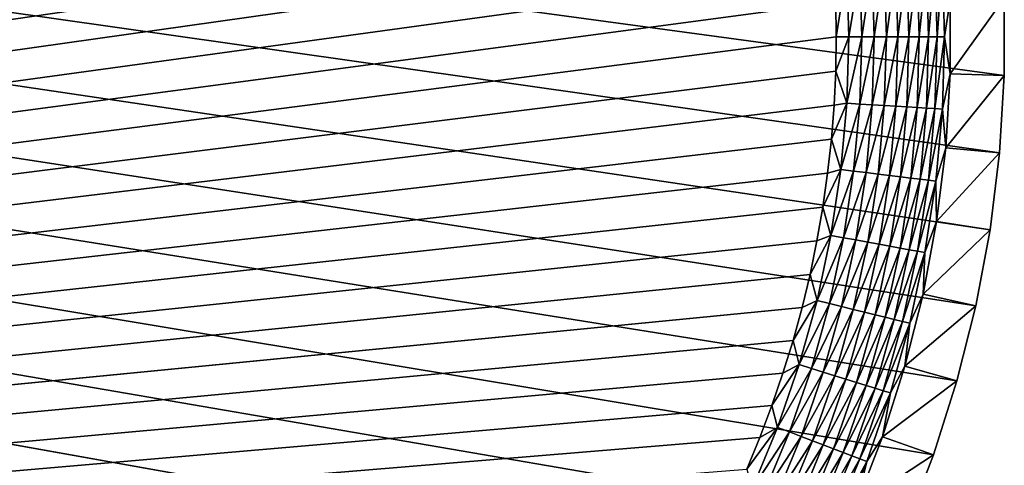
# Model space of a CAD drawing. Extents: x -255 to 255, y -598 to 598.
# Tile 144 of 201: x 217 to 255, y 180 to 197. Entities that reach past the tile are written whole.
import ezdxf

# ---------------------------------------------------------------- set-up
doc = ezdxf.new("R2010")
doc.units = 0
doc.header["$LTSCALE"] = 21.359881
for name, color, linetype in [('1', 7, 'CONTINUOUS'), ('2', 7, 'CONTINUOUS'), ('25', 7, 'CONTINUOUS'), ('44', 7, 'CONTINUOUS')]:
    doc.layers.add(name, color=color, linetype=linetype)

msp = doc.modelspace()

# ---------------------------------------------------------------- linework, layer by layer
at = {"layer": '1', "color": 7, "linetype": 'CONTINUOUS'}
for points in [[(214.963, 148.335), (-255, 264.3), (217.914, 148.981), (214.963, 148.335)], [(217.914, 148.981), (-255, 264.3), (220.82, 149.808), (217.914, 148.981)], [(220.82, 149.808), (-255, 264.3), (223.669, 150.812), (220.82, 149.808)], [(223.669, 150.812), (-255, 264.3), (226.451, 151.99), (223.669, 150.812)], [(226.451, 151.99), (-255, 264.3), (229.155, 153.336), (226.451, 151.99)], [(229.155, 153.336), (-255, 264.3), (231.771, 154.847), (229.155, 153.336)], [(231.771, 154.847), (-255, 264.3), (234.29, 156.516), (231.771, 154.847)], [(234.29, 156.516), (-255, 264.3), (236.701, 158.336), (234.29, 156.516)], [(236.701, 158.336), (-255, 264.3), (238.995, 160.302), (236.701, 158.336)], [(238.995, 160.302), (-255, 264.3), (241.164, 162.405), (238.995, 160.302)], [(241.164, 162.405), (-255, 264.3), (243.199, 164.637), (241.164, 162.405)], [(243.199, 164.637), (-255, 264.3), (245.093, 166.991), (243.199, 164.637)], [(245.093, 166.991), (-255, 264.3), (246.838, 169.457), (245.093, 166.991)], [(246.838, 169.457), (-255, 264.3), (248.429, 172.025), (246.838, 169.457)], [(248.429, 172.025), (-255, 264.3), (249.858, 174.687), (248.429, 172.025)], [(249.858, 174.687), (-255, 264.3), (251.12, 177.431), (249.858, 174.687)], [(251.12, 177.431), (-255, 264.3), (252.212, 180.248), (251.12, 177.431)], [(252.212, 180.248), (-255, 264.3), (253.128, 183.127), (252.212, 180.248)], [(253.128, 183.127), (-255, 264.3), (253.864, 186.057), (253.128, 183.127)], [(253.864, 186.057), (-255, 264.3), (254.42, 189.026), (253.864, 186.057)], [(254.42, 189.026), (-255, 264.3), (254.791, 192.024), (254.42, 189.026)], [(254.791, 192.024), (-255, 264.3), (254.977, 195.039), (254.791, 192.024)], [(254.977, 195.039), (-255, 264.3), (254.977, 198.061), (254.977, 195.039)]]:
    msp.add_3dface(points, dxfattribs=at)
at = {"layer": '2', "color": 7, "linetype": 'CONTINUOUS'}
for points in [[(217.798, 237.33, 7), (216.511, 237.682, 7), (-88.681, 152.706, 7), (217.798, 237.33, 7)], [(219.073, 236.937, 7), (217.798, 237.33, 7), (-88.681, 152.706, 7), (219.073, 236.937, 7)], [(220.335, 236.505, 7), (219.073, 236.937, 7), (-88.681, 152.706, 7), (220.335, 236.505, 7)], [(221.583, 236.034, 7), (220.335, 236.505, 7), (-88.681, 152.706, 7), (221.583, 236.034, 7)], [(222.815, 235.523, 7), (221.583, 236.034, 7), (-88.681, 152.706, 7), (222.815, 235.523, 7)], [(224.031, 234.974, 7), (222.815, 235.523, 7), (-88.681, 152.706, 7), (224.031, 234.974, 7)], [(225.229, 234.387, 7), (224.031, 234.974, 7), (-88.681, 152.706, 7), (225.229, 234.387, 7)], [(226.408, 233.763, 7), (225.229, 234.387, 7), (-88.681, 152.706, 7), (226.408, 233.763, 7)], [(227.567, 233.102, 7), (226.408, 233.763, 7), (-88.681, 152.706, 7), (227.567, 233.102, 7)], [(228.704, 232.405, 7), (227.567, 233.102, 7), (-88.681, 152.706, 7), (228.704, 232.405, 7)], [(229.819, 231.673, 7), (228.704, 232.405, 7), (-88.681, 152.706, 7), (229.819, 231.673, 7)], [(230.911, 230.906, 7), (229.819, 231.673, 7), (-88.681, 152.706, 7), (230.911, 230.906, 7)], [(231.978, 230.105, 7), (230.911, 230.906, 7), (-88.681, 152.706, 7), (231.978, 230.105, 7)], [(233.019, 229.271, 7), (231.978, 230.105, 7), (-88.681, 152.706, 7), (233.019, 229.271, 7)], [(234.033, 228.404, 7), (233.019, 229.271, 7), (-88.681, 152.706, 7), (234.033, 228.404, 7)], [(235.02, 227.506, 7), (234.033, 228.404, 7), (-88.681, 152.706, 7), (235.02, 227.506, 7)], [(235.978, 226.578, 7), (235.02, 227.506, 7), (-88.681, 152.706, 7), (235.978, 226.578, 7)], [(236.906, 225.62, 7), (235.978, 226.578, 7), (-88.681, 152.706, 7), (236.906, 225.62, 7)], [(-88.681, 152.706, 7), (-85.935, 153.307, 7), (236.906, 225.62, 7), (-88.681, 152.706, 7)], [(237.804, 224.633, 7), (236.906, 225.62, 7), (-85.935, 153.307, 7), (237.804, 224.633, 7)], [(238.67, 223.619, 7), (237.804, 224.633, 7), (-85.935, 153.307, 7), (238.67, 223.619, 7)], [(239.505, 222.578, 7), (238.67, 223.619, 7), (-85.935, 153.307, 7), (239.505, 222.578, 7)], [(240.306, 221.511, 7), (239.505, 222.578, 7), (-85.935, 153.307, 7), (240.306, 221.511, 7)], [(241.073, 220.419, 7), (240.306, 221.511, 7), (-85.935, 153.307, 7), (241.073, 220.419, 7)], [(241.805, 219.304, 7), (241.073, 220.419, 7), (-85.935, 153.307, 7), (241.805, 219.304, 7)], [(242.502, 218.167, 7), (241.805, 219.304, 7), (-85.935, 153.307, 7), (242.502, 218.167, 7)], [(243.163, 217.008, 7), (242.502, 218.167, 7), (-85.935, 153.307, 7), (243.163, 217.008, 7)], [(243.787, 215.829, 7), (243.163, 217.008, 7), (-85.935, 153.307, 7), (243.787, 215.829, 7)], [(244.374, 214.631, 7), (243.787, 215.829, 7), (-85.935, 153.307, 7), (244.374, 214.631, 7)], [(244.923, 213.415, 7), (244.374, 214.631, 7), (-85.935, 153.307, 7), (244.923, 213.415, 7)], [(245.434, 212.183, 7), (244.923, 213.415, 7), (-85.935, 153.307, 7), (245.434, 212.183, 7)], [(245.905, 210.935, 7), (245.434, 212.183, 7), (-85.935, 153.307, 7), (245.905, 210.935, 7)], [(246.337, 209.673, 7), (245.905, 210.935, 7), (-85.935, 153.307, 7), (246.337, 209.673, 7)], [(246.73, 208.398, 7), (246.337, 209.673, 7), (-85.935, 153.307, 7), (246.73, 208.398, 7)], [(247.082, 207.111, 7), (246.73, 208.398, 7), (-85.935, 153.307, 7), (247.082, 207.111, 7)], [(247.393, 205.814, 7), (247.082, 207.111, 7), (-85.935, 153.307, 7), (247.393, 205.814, 7)], [(-83.158, 153.738, 7), (247.393, 205.814, 7), (-85.935, 153.307, 7), (-83.158, 153.738, 7)], [(247.664, 204.507, 7), (247.393, 205.814, 7), (-83.158, 153.738, 7), (247.664, 204.507, 7)], [(247.893, 203.193, 7), (247.664, 204.507, 7), (-83.158, 153.738, 7), (247.893, 203.193, 7)], [(248.081, 201.872, 7), (247.893, 203.193, 7), (-83.158, 153.738, 7), (248.081, 201.872, 7)], [(248.227, 200.546, 7), (248.081, 201.872, 7), (-83.158, 153.738, 7), (248.227, 200.546, 7)], [(248.332, 199.216, 7), (248.227, 200.546, 7), (-83.158, 153.738, 7), (248.332, 199.216, 7)], [(248.395, 197.884, 7), (248.332, 199.216, 7), (-83.158, 153.738, 7), (248.395, 197.884, 7)], [(248.416, 196.55, 7), (248.395, 197.884, 7), (-83.158, 153.738, 7), (248.416, 196.55, 7)], [(248.395, 195.216, 7), (248.416, 196.55, 7), (-83.158, 153.738, 7), (248.395, 195.216, 7)], [(248.332, 193.884, 7), (248.395, 195.216, 7), (-83.158, 153.738, 7), (248.332, 193.884, 7)], [(248.227, 192.554, 7), (248.332, 193.884, 7), (-83.158, 153.738, 7), (248.227, 192.554, 7)], [(248.081, 191.228, 7), (248.227, 192.554, 7), (-83.158, 153.738, 7), (248.081, 191.228, 7)], [(247.893, 189.907, 7), (248.081, 191.228, 7), (-83.158, 153.738, 7), (247.893, 189.907, 7)], [(247.664, 188.593, 7), (247.893, 189.907, 7), (-83.158, 153.738, 7), (247.664, 188.593, 7)], [(247.393, 187.286, 7), (247.664, 188.593, 7), (-83.158, 153.738, 7), (247.393, 187.286, 7)], [(247.082, 185.989, 7), (247.393, 187.286, 7), (-83.158, 153.738, 7), (247.082, 185.989, 7)], [(-83.158, 153.738, 7), (-80.359, 153.998, 7), (247.082, 185.989, 7), (-83.158, 153.738, 7)], [(246.73, 184.702, 7), (247.082, 185.989, 7), (-80.359, 153.998, 7), (246.73, 184.702, 7)], [(246.337, 183.427, 7), (246.73, 184.702, 7), (-80.359, 153.998, 7), (246.337, 183.427, 7)], [(245.905, 182.165, 7), (246.337, 183.427, 7), (-80.359, 153.998, 7), (245.905, 182.165, 7)], [(245.434, 180.917, 7), (245.905, 182.165, 7), (-80.359, 153.998, 7), (245.434, 180.917, 7)], [(244.923, 179.685, 7), (245.434, 180.917, 7), (-80.359, 153.998, 7), (244.923, 179.685, 7)]]:
    msp.add_3dface(points, dxfattribs=at)
at = {"layer": '25', "color": 7, "linetype": 'CONTINUOUS'}
for points in [[(254.977, 195.039), (254.977, 198.061), (252.868, 195.104, 4.231), (254.977, 195.039)], [(252.868, 195.104, 4.231), (254.977, 198.061), (252.868, 197.996, 4.231), (252.868, 195.104, 4.231)], [(252.69, 192.219, 4.231), (254.977, 195.039), (252.868, 195.104, 4.231), (252.69, 192.219, 4.231)], [(254.791, 192.024), (254.977, 195.039), (252.69, 192.219, 4.231), (254.791, 192.024)], [(252.335, 189.35, 4.231), (254.791, 192.024), (252.69, 192.219, 4.231), (252.335, 189.35, 4.231)], [(254.42, 189.026), (254.791, 192.024), (252.335, 189.35, 4.231), (254.42, 189.026)], [(251.804, 186.508, 4.231), (254.42, 189.026), (252.335, 189.35, 4.231), (251.804, 186.508, 4.231)], [(253.864, 186.057), (254.42, 189.026), (251.804, 186.508, 4.231), (253.864, 186.057)], [(251.099, 183.704, 4.231), (253.864, 186.057), (251.804, 186.508, 4.231), (251.099, 183.704, 4.231)], [(253.128, 183.127), (253.864, 186.057), (251.099, 183.704, 4.231), (253.128, 183.127)], [(250.222, 180.949, 4.231), (253.128, 183.127), (251.099, 183.704, 4.231), (250.222, 180.949, 4.231)], [(252.212, 180.248), (253.128, 183.127), (250.222, 180.949, 4.231), (252.212, 180.248)], [(249.178, 178.253, 4.231), (252.212, 180.248), (250.222, 180.949, 4.231), (249.178, 178.253, 4.231)], [(251.12, 177.431), (252.212, 180.248), (249.178, 178.253, 4.231), (251.12, 177.431)]]:
    msp.add_3dface(points, dxfattribs=at)
at = {"layer": '44', "color": 7, "linetype": 'CONTINUOUS'}
for points in [[(248.395, 197.884, 7), (248.416, 196.55, 7), (248.836, 199.144, 6.975), (248.395, 197.884, 7)], [(248.836, 199.144, 6.975), (248.416, 196.55, 7), (248.914, 196.55, 6.975), (248.836, 199.144, 6.975)], [(248.836, 199.144, 6.975), (248.914, 196.55, 6.975), (249.333, 199.174, 6.9), (248.836, 199.144, 6.975)], [(249.333, 199.174, 6.9), (248.914, 196.55, 6.975), (249.413, 196.55, 6.9), (249.333, 199.174, 6.9)], [(249.333, 199.174, 6.9), (249.413, 196.55, 6.9), (249.821, 199.204, 6.774), (249.333, 199.174, 6.9)], [(249.821, 199.204, 6.774), (249.413, 196.55, 6.9), (249.901, 196.55, 6.774), (249.821, 199.204, 6.774)], [(249.821, 199.204, 6.774), (249.901, 196.55, 6.774), (250.293, 199.232, 6.601), (249.821, 199.204, 6.774)], [(250.293, 199.232, 6.601), (249.901, 196.55, 6.774), (250.374, 196.55, 6.601), (250.293, 199.232, 6.601)], [(250.293, 199.232, 6.601), (250.374, 196.55, 6.601), (250.745, 199.26, 6.38), (250.293, 199.232, 6.601)], [(250.745, 199.26, 6.38), (250.374, 196.55, 6.601), (250.827, 196.55, 6.38), (250.745, 199.26, 6.38)], [(250.745, 199.26, 6.38), (250.827, 196.55, 6.38), (251.173, 199.286, 6.115), (250.745, 199.26, 6.38)], [(251.173, 199.286, 6.115), (250.827, 196.55, 6.38), (251.256, 196.55, 6.115), (251.173, 199.286, 6.115)], [(251.173, 199.286, 6.115), (251.256, 196.55, 6.115), (251.572, 199.31, 5.808), (251.173, 199.286, 6.115)], [(251.572, 199.31, 5.808), (251.256, 196.55, 6.115), (251.656, 196.55, 5.808), (251.572, 199.31, 5.808)], [(251.572, 199.31, 5.808), (251.656, 196.55, 5.808), (251.939, 199.332, 5.463), (251.572, 199.31, 5.808)], [(251.939, 199.332, 5.463), (251.656, 196.55, 5.808), (252.023, 196.55, 5.463), (251.939, 199.332, 5.463)], [(251.939, 199.332, 5.463), (252.023, 196.55, 5.463), (252.268, 199.352, 5.082), (251.939, 199.332, 5.463)], [(252.268, 199.352, 5.082), (252.023, 196.55, 5.463), (252.353, 196.55, 5.082), (252.268, 199.352, 5.082)], [(252.268, 199.352, 5.082), (252.353, 196.55, 5.082), (252.558, 199.369, 4.67), (252.268, 199.352, 5.082)], [(252.558, 199.369, 4.67), (252.353, 196.55, 5.082), (252.643, 196.55, 4.67), (252.558, 199.369, 4.67)], [(252.868, 197.996, 4.231), (252.558, 199.369, 4.67), (252.643, 196.55, 4.67), (252.868, 197.996, 4.231)], [(252.868, 195.104, 4.231), (252.868, 197.996, 4.231), (252.643, 196.55, 4.67), (252.868, 195.104, 4.231)], [(248.416, 196.55, 7), (248.395, 195.216, 7), (248.914, 196.55, 6.975), (248.416, 196.55, 7)], [(248.914, 196.55, 6.975), (248.395, 195.216, 7), (248.836, 193.956, 6.975), (248.914, 196.55, 6.975)], [(248.914, 196.55, 6.975), (248.836, 193.956, 6.975), (249.413, 196.55, 6.9), (248.914, 196.55, 6.975)], [(249.413, 196.55, 6.9), (248.836, 193.956, 6.975), (249.333, 193.926, 6.9), (249.413, 196.55, 6.9)], [(249.413, 196.55, 6.9), (249.333, 193.926, 6.9), (249.901, 196.55, 6.774), (249.413, 196.55, 6.9)], [(249.901, 196.55, 6.774), (249.333, 193.926, 6.9), (249.821, 193.896, 6.774), (249.901, 196.55, 6.774)], [(249.901, 196.55, 6.774), (249.821, 193.896, 6.774), (250.374, 196.55, 6.601), (249.901, 196.55, 6.774)], [(250.374, 196.55, 6.601), (249.821, 193.896, 6.774), (250.293, 193.868, 6.601), (250.374, 196.55, 6.601)], [(250.374, 196.55, 6.601), (250.293, 193.868, 6.601), (250.827, 196.55, 6.38), (250.374, 196.55, 6.601)], [(250.827, 196.55, 6.38), (250.293, 193.868, 6.601), (250.745, 193.84, 6.38), (250.827, 196.55, 6.38)], [(250.827, 196.55, 6.38), (250.745, 193.84, 6.38), (251.256, 196.55, 6.115), (250.827, 196.55, 6.38)], [(251.256, 196.55, 6.115), (250.745, 193.84, 6.38), (251.173, 193.814, 6.115), (251.256, 196.55, 6.115)], [(251.256, 196.55, 6.115), (251.173, 193.814, 6.115), (251.656, 196.55, 5.808), (251.256, 196.55, 6.115)], [(251.656, 196.55, 5.808), (251.173, 193.814, 6.115), (251.572, 193.79, 5.808), (251.656, 196.55, 5.808)], [(251.656, 196.55, 5.808), (251.572, 193.79, 5.808), (252.023, 196.55, 5.463), (251.656, 196.55, 5.808)], [(252.023, 196.55, 5.463), (251.572, 193.79, 5.808), (251.939, 193.768, 5.463), (252.023, 196.55, 5.463)], [(252.023, 196.55, 5.463), (251.939, 193.768, 5.463), (252.353, 196.55, 5.082), (252.023, 196.55, 5.463)], [(252.353, 196.55, 5.082), (251.939, 193.768, 5.463), (252.268, 193.748, 5.082), (252.353, 196.55, 5.082)], [(252.353, 196.55, 5.082), (252.268, 193.748, 5.082), (252.643, 196.55, 4.67), (252.353, 196.55, 5.082)], [(252.643, 196.55, 4.67), (252.268, 193.748, 5.082), (252.558, 193.731, 4.67), (252.643, 196.55, 4.67)], [(252.868, 195.104, 4.231), (252.643, 196.55, 4.67), (252.558, 193.731, 4.67), (252.868, 195.104, 4.231)], [(248.395, 195.216, 7), (248.332, 193.884, 7), (248.836, 193.956, 6.975), (248.395, 195.216, 7)], [(252.69, 192.219, 4.231), (252.868, 195.104, 4.231), (252.558, 193.731, 4.67), (252.69, 192.219, 4.231)], [(248.332, 193.884, 7), (248.227, 192.554, 7), (248.836, 193.956, 6.975), (248.332, 193.884, 7)], [(248.836, 193.956, 6.975), (248.227, 192.554, 7), (248.601, 191.371, 6.975), (248.836, 193.956, 6.975)], [(248.836, 193.956, 6.975), (248.601, 191.371, 6.975), (249.333, 193.926, 6.9), (248.836, 193.956, 6.975)], [(249.333, 193.926, 6.9), (248.601, 191.371, 6.975), (249.096, 191.311, 6.9), (249.333, 193.926, 6.9)], [(249.333, 193.926, 6.9), (249.096, 191.311, 6.9), (249.821, 193.896, 6.774), (249.333, 193.926, 6.9)], [(249.821, 193.896, 6.774), (249.096, 191.311, 6.9), (249.58, 191.252, 6.774), (249.821, 193.896, 6.774)], [(249.821, 193.896, 6.774), (249.58, 191.252, 6.774), (250.293, 193.868, 6.601), (249.821, 193.896, 6.774)], [(250.293, 193.868, 6.601), (249.58, 191.252, 6.774), (250.05, 191.195, 6.601), (250.293, 193.868, 6.601)], [(250.293, 193.868, 6.601), (250.05, 191.195, 6.601), (250.745, 193.84, 6.38), (250.293, 193.868, 6.601)], [(250.745, 193.84, 6.38), (250.05, 191.195, 6.601), (250.5, 191.141, 6.38), (250.745, 193.84, 6.38)], [(250.745, 193.84, 6.38), (250.5, 191.141, 6.38), (251.173, 193.814, 6.115), (250.745, 193.84, 6.38)], [(251.173, 193.814, 6.115), (250.5, 191.141, 6.38), (250.926, 191.089, 6.115), (251.173, 193.814, 6.115)], [(251.173, 193.814, 6.115), (250.926, 191.089, 6.115), (251.572, 193.79, 5.808), (251.173, 193.814, 6.115)], [(251.572, 193.79, 5.808), (250.926, 191.089, 6.115), (251.323, 191.041, 5.808), (251.572, 193.79, 5.808)], [(251.572, 193.79, 5.808), (251.323, 191.041, 5.808), (251.939, 193.768, 5.463), (251.572, 193.79, 5.808)], [(251.939, 193.768, 5.463), (251.323, 191.041, 5.808), (251.687, 190.997, 5.463), (251.939, 193.768, 5.463)], [(251.939, 193.768, 5.463), (251.687, 190.997, 5.463), (252.268, 193.748, 5.082), (251.939, 193.768, 5.463)], [(252.268, 193.748, 5.082), (251.687, 190.997, 5.463), (252.015, 190.957, 5.082), (252.268, 193.748, 5.082)], [(252.268, 193.748, 5.082), (252.015, 190.957, 5.082), (252.558, 193.731, 4.67), (252.268, 193.748, 5.082)], [(252.558, 193.731, 4.67), (252.015, 190.957, 5.082), (252.303, 190.922, 4.67), (252.558, 193.731, 4.67)], [(252.69, 192.219, 4.231), (252.558, 193.731, 4.67), (252.303, 190.922, 4.67), (252.69, 192.219, 4.231)], [(248.227, 192.554, 7), (248.081, 191.228, 7), (248.601, 191.371, 6.975), (248.227, 192.554, 7)], [(252.335, 189.35, 4.231), (252.69, 192.219, 4.231), (252.303, 190.922, 4.67), (252.335, 189.35, 4.231)], [(248.081, 191.228, 7), (247.893, 189.907, 7), (248.601, 191.371, 6.975), (248.081, 191.228, 7)], [(248.601, 191.371, 6.975), (247.893, 189.907, 7), (248.21, 188.805, 6.975), (248.601, 191.371, 6.975)], [(248.601, 191.371, 6.975), (248.21, 188.805, 6.975), (249.096, 191.311, 6.9), (248.601, 191.371, 6.975)], [(249.096, 191.311, 6.9), (248.21, 188.805, 6.975), (248.701, 188.716, 6.9), (249.096, 191.311, 6.9)], [(249.096, 191.311, 6.9), (248.701, 188.716, 6.9), (249.58, 191.252, 6.774), (249.096, 191.311, 6.9)], [(249.58, 191.252, 6.774), (248.701, 188.716, 6.9), (249.181, 188.628, 6.774), (249.58, 191.252, 6.774)], [(249.58, 191.252, 6.774), (249.181, 188.628, 6.774), (250.05, 191.195, 6.601), (249.58, 191.252, 6.774)], [(250.05, 191.195, 6.601), (249.181, 188.628, 6.774), (249.646, 188.542, 6.601), (250.05, 191.195, 6.601)], [(250.05, 191.195, 6.601), (249.646, 188.542, 6.601), (250.5, 191.141, 6.38), (250.05, 191.195, 6.601)], [(250.5, 191.141, 6.38), (249.646, 188.542, 6.601), (250.092, 188.461, 6.38), (250.5, 191.141, 6.38)], [(250.5, 191.141, 6.38), (250.092, 188.461, 6.38), (250.926, 191.089, 6.115), (250.5, 191.141, 6.38)], [(250.926, 191.089, 6.115), (250.092, 188.461, 6.38), (250.514, 188.383, 6.115), (250.926, 191.089, 6.115)], [(250.926, 191.089, 6.115), (250.514, 188.383, 6.115), (251.323, 191.041, 5.808), (250.926, 191.089, 6.115)], [(251.323, 191.041, 5.808), (250.514, 188.383, 6.115), (250.907, 188.311, 5.808), (251.323, 191.041, 5.808)], [(251.323, 191.041, 5.808), (250.907, 188.311, 5.808), (251.687, 190.997, 5.463), (251.323, 191.041, 5.808)], [(251.687, 190.997, 5.463), (250.907, 188.311, 5.808), (251.268, 188.245, 5.463), (251.687, 190.997, 5.463)], [(251.687, 190.997, 5.463), (251.268, 188.245, 5.463), (252.015, 190.957, 5.082), (251.687, 190.997, 5.463)], [(252.015, 190.957, 5.082), (251.268, 188.245, 5.463), (251.593, 188.186, 5.082), (252.015, 190.957, 5.082)], [(252.015, 190.957, 5.082), (251.593, 188.186, 5.082), (252.303, 190.922, 4.67), (252.015, 190.957, 5.082)], [(252.303, 190.922, 4.67), (251.593, 188.186, 5.082), (251.879, 188.133, 4.67), (252.303, 190.922, 4.67)], [(252.335, 189.35, 4.231), (252.303, 190.922, 4.67), (251.879, 188.133, 4.67), (252.335, 189.35, 4.231)], [(247.893, 189.907, 7), (247.664, 188.593, 7), (248.21, 188.805, 6.975), (247.893, 189.907, 7)], [(251.804, 186.508, 4.231), (252.335, 189.35, 4.231), (251.879, 188.133, 4.67), (251.804, 186.508, 4.231)], [(247.664, 188.593, 7), (247.393, 187.286, 7), (248.21, 188.805, 6.975), (247.664, 188.593, 7)], [(248.21, 188.805, 6.975), (247.393, 187.286, 7), (247.666, 186.268, 6.975), (248.21, 188.805, 6.975)], [(248.21, 188.805, 6.975), (247.666, 186.268, 6.975), (248.701, 188.716, 6.9), (248.21, 188.805, 6.975)], [(248.701, 188.716, 6.9), (247.666, 186.268, 6.975), (248.15, 186.149, 6.9), (248.701, 188.716, 6.9)], [(248.701, 188.716, 6.9), (248.15, 186.149, 6.9), (249.181, 188.628, 6.774), (248.701, 188.716, 6.9)], [(249.181, 188.628, 6.774), (248.15, 186.149, 6.9), (248.624, 186.032, 6.774), (249.181, 188.628, 6.774)], [(249.181, 188.628, 6.774), (248.624, 186.032, 6.774), (249.646, 188.542, 6.601), (249.181, 188.628, 6.774)], [(249.646, 188.542, 6.601), (248.624, 186.032, 6.774), (249.083, 185.919, 6.601), (249.646, 188.542, 6.601)], [(249.646, 188.542, 6.601), (249.083, 185.919, 6.601), (250.092, 188.461, 6.38), (249.646, 188.542, 6.601)], [(250.092, 188.461, 6.38), (249.083, 185.919, 6.601), (249.523, 185.81, 6.38), (250.092, 188.461, 6.38)], [(250.092, 188.461, 6.38), (249.523, 185.81, 6.38), (250.514, 188.383, 6.115), (250.092, 188.461, 6.38)], [(250.514, 188.383, 6.115), (249.523, 185.81, 6.38), (249.939, 185.708, 6.115), (250.514, 188.383, 6.115)], [(250.514, 188.383, 6.115), (249.939, 185.708, 6.115), (250.907, 188.311, 5.808), (250.514, 188.383, 6.115)], [(250.907, 188.311, 5.808), (249.939, 185.708, 6.115), (250.328, 185.612, 5.808), (250.907, 188.311, 5.808)], [(250.907, 188.311, 5.808), (250.328, 185.612, 5.808), (251.268, 188.245, 5.463), (250.907, 188.311, 5.808)], [(251.268, 188.245, 5.463), (250.328, 185.612, 5.808), (250.684, 185.524, 5.463), (251.268, 188.245, 5.463)], [(251.268, 188.245, 5.463), (250.684, 185.524, 5.463), (251.593, 188.186, 5.082), (251.268, 188.245, 5.463)], [(251.593, 188.186, 5.082), (250.684, 185.524, 5.463), (251.005, 185.445, 5.082), (251.593, 188.186, 5.082)], [(251.593, 188.186, 5.082), (251.005, 185.445, 5.082), (251.879, 188.133, 4.67), (251.593, 188.186, 5.082)], [(251.879, 188.133, 4.67), (251.005, 185.445, 5.082), (251.287, 185.376, 4.67), (251.879, 188.133, 4.67)], [(251.804, 186.508, 4.231), (251.879, 188.133, 4.67), (251.287, 185.376, 4.67), (251.804, 186.508, 4.231)], [(247.393, 187.286, 7), (247.082, 185.989, 7), (247.666, 186.268, 6.975), (247.393, 187.286, 7)], [(251.099, 183.704, 4.231), (251.804, 186.508, 4.231), (251.287, 185.376, 4.67), (251.099, 183.704, 4.231)], [(247.082, 185.989, 7), (246.73, 184.702, 7), (247.666, 186.268, 6.975), (247.082, 185.989, 7)], [(247.666, 186.268, 6.975), (246.73, 184.702, 7), (246.969, 183.768, 6.975), (247.666, 186.268, 6.975)], [(247.666, 186.268, 6.975), (246.969, 183.768, 6.975), (248.15, 186.149, 6.9), (247.666, 186.268, 6.975)], [(248.15, 186.149, 6.9), (246.969, 183.768, 6.975), (247.445, 183.62, 6.9), (248.15, 186.149, 6.9)], [(248.15, 186.149, 6.9), (247.445, 183.62, 6.9), (248.624, 186.032, 6.774), (248.15, 186.149, 6.9)], [(248.624, 186.032, 6.774), (247.445, 183.62, 6.9), (247.911, 183.474, 6.774), (248.624, 186.032, 6.774)], [(248.624, 186.032, 6.774), (247.911, 183.474, 6.774), (249.083, 185.919, 6.601), (248.624, 186.032, 6.774)], [(249.083, 185.919, 6.601), (247.911, 183.474, 6.774), (248.363, 183.334, 6.601), (249.083, 185.919, 6.601)], [(249.083, 185.919, 6.601), (248.363, 183.334, 6.601), (249.523, 185.81, 6.38), (249.083, 185.919, 6.601)], [(249.523, 185.81, 6.38), (248.363, 183.334, 6.601), (248.795, 183.199, 6.38), (249.523, 185.81, 6.38)], [(249.523, 185.81, 6.38), (248.795, 183.199, 6.38), (249.939, 185.708, 6.115), (249.523, 185.81, 6.38)], [(249.939, 185.708, 6.115), (248.795, 183.199, 6.38), (249.205, 183.071, 6.115), (249.939, 185.708, 6.115)], [(249.939, 185.708, 6.115), (249.205, 183.071, 6.115), (250.328, 185.612, 5.808), (249.939, 185.708, 6.115)], [(250.328, 185.612, 5.808), (249.205, 183.071, 6.115), (249.586, 182.952, 5.808), (250.328, 185.612, 5.808)], [(250.328, 185.612, 5.808), (249.586, 182.952, 5.808), (250.684, 185.524, 5.463), (250.328, 185.612, 5.808)], [(250.684, 185.524, 5.463), (249.586, 182.952, 5.808), (249.937, 182.843, 5.463), (250.684, 185.524, 5.463)], [(250.684, 185.524, 5.463), (249.937, 182.843, 5.463), (251.005, 185.445, 5.082), (250.684, 185.524, 5.463)], [(251.005, 185.445, 5.082), (249.937, 182.843, 5.463), (250.252, 182.745, 5.082), (251.005, 185.445, 5.082)], [(251.005, 185.445, 5.082), (250.252, 182.745, 5.082), (251.287, 185.376, 4.67), (251.005, 185.445, 5.082)], [(251.287, 185.376, 4.67), (250.252, 182.745, 5.082), (250.529, 182.659, 4.67), (251.287, 185.376, 4.67)], [(251.099, 183.704, 4.231), (251.287, 185.376, 4.67), (250.529, 182.659, 4.67), (251.099, 183.704, 4.231)], [(246.73, 184.702, 7), (246.337, 183.427, 7), (246.969, 183.768, 6.975), (246.73, 184.702, 7)], [(246.337, 183.427, 7), (245.905, 182.165, 7), (246.969, 183.768, 6.975), (246.337, 183.427, 7)], [(246.969, 183.768, 6.975), (245.905, 182.165, 7), (246.122, 181.315, 6.975), (246.969, 183.768, 6.975)], [(246.969, 183.768, 6.975), (246.122, 181.315, 6.975), (247.445, 183.62, 6.9), (246.969, 183.768, 6.975)], [(250.222, 180.949, 4.231), (251.099, 183.704, 4.231), (250.529, 182.659, 4.67), (250.222, 180.949, 4.231)], [(247.445, 183.62, 6.9), (246.122, 181.315, 6.975), (246.588, 181.138, 6.9), (247.445, 183.62, 6.9)], [(247.445, 183.62, 6.9), (246.588, 181.138, 6.9), (247.911, 183.474, 6.774), (247.445, 183.62, 6.9)], [(247.911, 183.474, 6.774), (246.588, 181.138, 6.9), (247.045, 180.965, 6.774), (247.911, 183.474, 6.774)], [(247.911, 183.474, 6.774), (247.045, 180.965, 6.774), (248.363, 183.334, 6.601), (247.911, 183.474, 6.774)], [(248.363, 183.334, 6.601), (247.045, 180.965, 6.774), (247.487, 180.797, 6.601), (248.363, 183.334, 6.601)], [(248.363, 183.334, 6.601), (247.487, 180.797, 6.601), (248.795, 183.199, 6.38), (248.363, 183.334, 6.601)], [(248.795, 183.199, 6.38), (247.487, 180.797, 6.601), (247.911, 180.636, 6.38), (248.795, 183.199, 6.38)], [(248.795, 183.199, 6.38), (247.911, 180.636, 6.38), (249.205, 183.071, 6.115), (248.795, 183.199, 6.38)], [(249.205, 183.071, 6.115), (247.911, 180.636, 6.38), (248.312, 180.484, 6.115), (249.205, 183.071, 6.115)], [(249.205, 183.071, 6.115), (248.312, 180.484, 6.115), (249.586, 182.952, 5.808), (249.205, 183.071, 6.115)], [(249.586, 182.952, 5.808), (248.312, 180.484, 6.115), (248.686, 180.342, 5.808), (249.586, 182.952, 5.808)], [(249.586, 182.952, 5.808), (248.686, 180.342, 5.808), (249.937, 182.843, 5.463), (249.586, 182.952, 5.808)], [(249.937, 182.843, 5.463), (248.686, 180.342, 5.808), (249.029, 180.212, 5.463), (249.937, 182.843, 5.463)], [(249.937, 182.843, 5.463), (249.029, 180.212, 5.463), (250.252, 182.745, 5.082), (249.937, 182.843, 5.463)], [(250.252, 182.745, 5.082), (249.029, 180.212, 5.463), (249.338, 180.095, 5.082), (250.252, 182.745, 5.082)], [(250.252, 182.745, 5.082), (249.338, 180.095, 5.082), (250.529, 182.659, 4.67), (250.252, 182.745, 5.082)], [(250.529, 182.659, 4.67), (249.338, 180.095, 5.082), (249.609, 179.992, 4.67), (250.529, 182.659, 4.67)], [(250.222, 180.949, 4.231), (250.529, 182.659, 4.67), (249.609, 179.992, 4.67), (250.222, 180.949, 4.231)], [(245.905, 182.165, 7), (245.434, 180.917, 7), (246.122, 181.315, 6.975), (245.905, 182.165, 7)], [(245.434, 180.917, 7), (244.923, 179.685, 7), (246.122, 181.315, 6.975), (245.434, 180.917, 7)], [(246.122, 181.315, 6.975), (244.923, 179.685, 7), (245.129, 178.917, 6.975), (246.122, 181.315, 6.975)], [(246.122, 181.315, 6.975), (245.129, 178.917, 6.975), (246.588, 181.138, 6.9), (246.122, 181.315, 6.975)], [(246.588, 181.138, 6.9), (245.129, 178.917, 6.975), (245.584, 178.712, 6.9), (246.588, 181.138, 6.9)], [(246.588, 181.138, 6.9), (245.584, 178.712, 6.9), (247.045, 180.965, 6.774), (246.588, 181.138, 6.9)], [(247.045, 180.965, 6.774), (245.584, 178.712, 6.9), (246.029, 178.512, 6.774), (247.045, 180.965, 6.774)], [(247.045, 180.965, 6.774), (246.029, 178.512, 6.774), (247.487, 180.797, 6.601), (247.045, 180.965, 6.774)], [(247.487, 180.797, 6.601), (246.029, 178.512, 6.774), (246.46, 178.318, 6.601), (247.487, 180.797, 6.601)], [(247.487, 180.797, 6.601), (246.46, 178.318, 6.601), (247.911, 180.636, 6.38), (247.487, 180.797, 6.601)], [(247.911, 180.636, 6.38), (246.46, 178.318, 6.601), (246.874, 178.132, 6.38), (247.911, 180.636, 6.38)], [(247.911, 180.636, 6.38), (246.874, 178.132, 6.38), (248.312, 180.484, 6.115), (247.911, 180.636, 6.38)], [(249.178, 178.253, 4.231), (250.222, 180.949, 4.231), (249.609, 179.992, 4.67), (249.178, 178.253, 4.231)], [(248.312, 180.484, 6.115), (246.874, 178.132, 6.38), (247.265, 177.956, 6.115), (248.312, 180.484, 6.115)], [(248.312, 180.484, 6.115), (247.265, 177.956, 6.115), (248.686, 180.342, 5.808), (248.312, 180.484, 6.115)], [(248.686, 180.342, 5.808), (247.265, 177.956, 6.115), (247.629, 177.792, 5.808), (248.686, 180.342, 5.808)], [(248.686, 180.342, 5.808), (247.629, 177.792, 5.808), (249.029, 180.212, 5.463), (248.686, 180.342, 5.808)], [(249.029, 180.212, 5.463), (247.629, 177.792, 5.808), (247.964, 177.641, 5.463), (249.029, 180.212, 5.463)], [(249.029, 180.212, 5.463), (247.964, 177.641, 5.463), (249.338, 180.095, 5.082), (249.029, 180.212, 5.463)], [(249.338, 180.095, 5.082), (247.964, 177.641, 5.463), (248.265, 177.506, 5.082), (249.338, 180.095, 5.082)], [(249.338, 180.095, 5.082), (248.265, 177.506, 5.082), (249.609, 179.992, 4.67), (249.338, 180.095, 5.082)], [(249.609, 179.992, 4.67), (248.265, 177.506, 5.082), (248.53, 177.386, 4.67), (249.609, 179.992, 4.67)], [(249.178, 178.253, 4.231), (249.609, 179.992, 4.67), (248.53, 177.386, 4.67), (249.178, 178.253, 4.231)]]:
    msp.add_3dface(points, dxfattribs=at)

doc.saveas('drawing.dxf')
